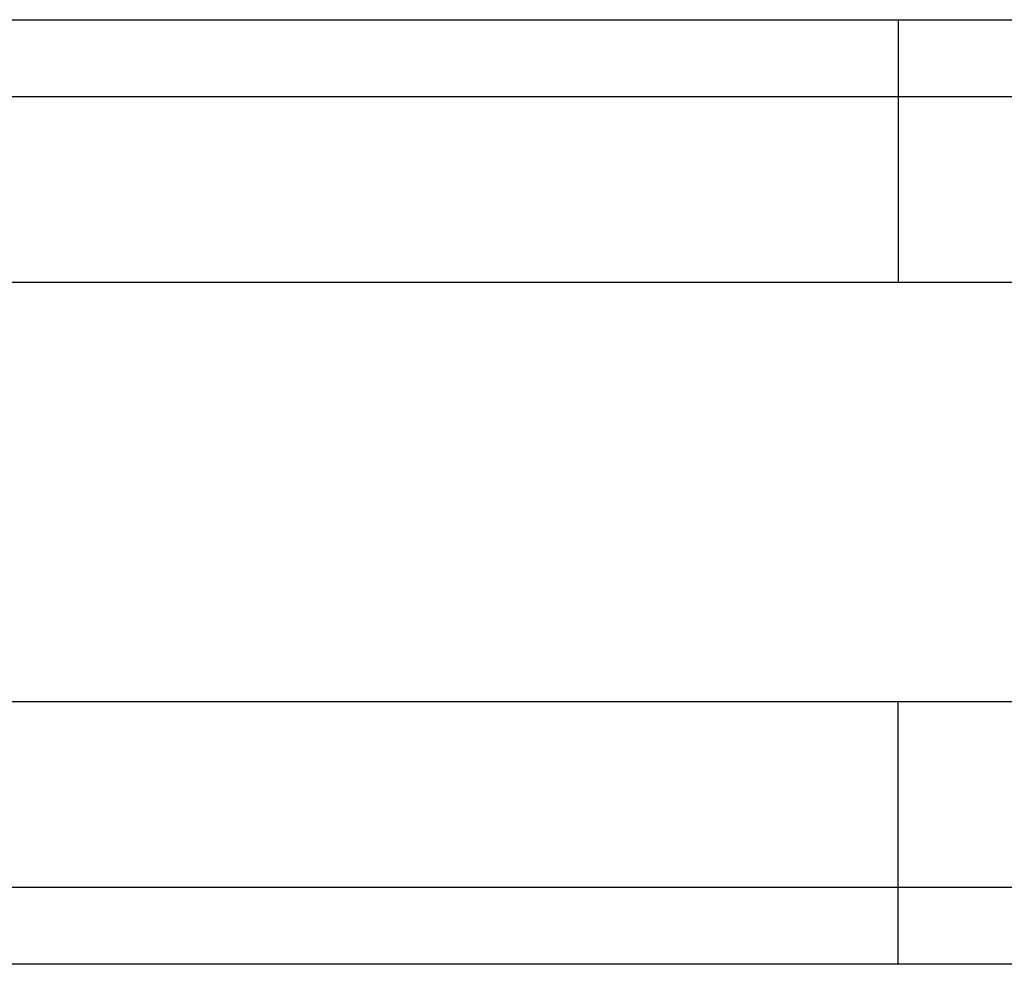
# Model space of a CAD drawing. Header units: millimetres. Extents: x -18993 to -17472, y -301 to 520.
# Tile 39 of 71: x -18222 to -17847, y 155 to 515. Entities that reach past the tile are written whole.
import ezdxf

# ---------------------------------------------------------------- set-up
doc = ezdxf.new("R2010")
doc.units = ezdxf.units.MM
doc.layers.add('Calque 02', color=7, linetype='Continuous', true_color=0x343434)

msp = doc.modelspace()

# ---------------------------------------------------------------- linework, layer by layer
at = {"layer": 'Calque 02'}
for p, q in [((-18387.55, 415.28, 10602.67), (-17492.55, 415.28, 10602.67)), ((-18387.55, 415.28, 10402.67), (-17492.55, 415.28, 10402.67)), ((-17492.55, 255.28, 10602.67), (-18387.55, 255.28, 10602.67)), ((-17492.55, 255.28, 10402.67), (-18387.55, 255.28, 10402.67))]:
    msp.add_line(p, q, dxfattribs=at)
for points in [[(-18387.55, 515.28, 10502.67), (-17940.05, 515.28, 10502.67), (-17492.55, 515.28, 10502.67)], [(-18387.55, 485.99, 10573.38), (-17940.05, 485.99, 10573.38), (-17492.55, 485.99, 10573.38)], [(-18387.55, 485.99, 10431.96), (-17940.05, 485.99, 10431.96), (-17492.55, 485.99, 10431.96)], [(-17492.55, 184.57, 10573.38), (-17940.05, 184.57, 10573.38), (-18387.55, 184.57, 10573.38)], [(-17492.55, 184.57, 10431.96), (-17940.05, 184.57, 10431.96), (-18387.55, 184.57, 10431.96)], [(-17492.55, 155.28, 10502.67), (-17940.05, 155.28, 10502.67), (-18387.55, 155.28, 10502.67)]]:
    msp.add_open_spline(points, degree=2, dxfattribs=at)
for points in [[(-17887.55, 515.28, 10502.67), (-17887.55, 515.28, 10602.67), (-17887.55, 415.28, 10602.67)], [(-17887.55, 515.28, 10502.67), (-17887.55, 515.28, 10402.67), (-17887.55, 415.28, 10402.67)], [(-17887.55, 155.28, 10502.67), (-17887.55, 155.28, 10602.67), (-17887.55, 255.28, 10602.67)], [(-17887.55, 155.28, 10502.67), (-17887.55, 155.28, 10402.67), (-17887.55, 255.28, 10402.67)]]:
    msp.add_rational_spline(points, [1, 0.707106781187, 1], degree=2, dxfattribs=at)

doc.saveas('drawing.dxf')
